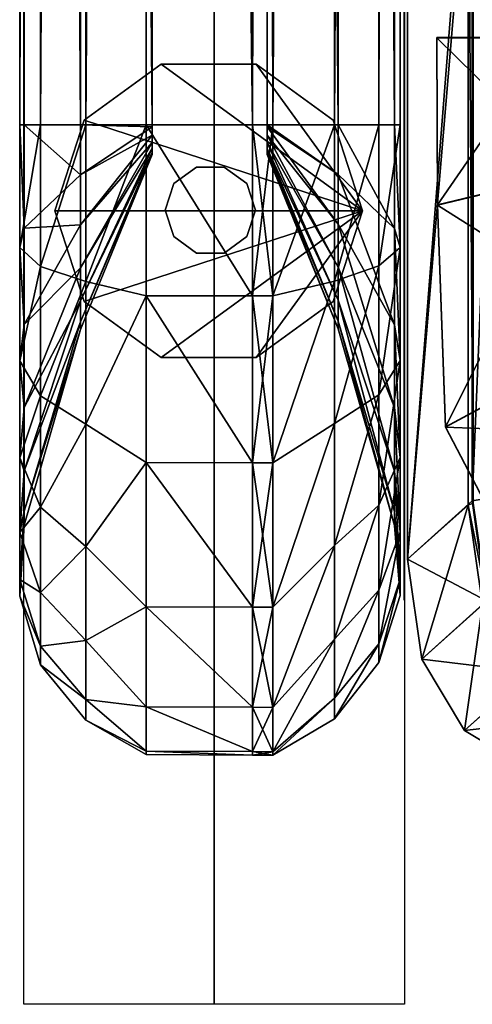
# Model space of a CAD drawing. Header units: inches. Extents: x -211 to 145, y -42 to 108.
# Tile 1 of 222: x -130.4 to -128.84, y -20.23 to -16.83. Entities that reach past the tile are written whole.
import ezdxf

# ---------------------------------------------------------------- set-up
doc = ezdxf.new("R2010")
doc.units = ezdxf.units.IN
doc.header["$MEASUREMENT"] = 0
for name, color, linetype in [('A-FURN', 7, 'Continuous'), ('A-FURN-P-SEAT', 2, 'Continuous'), ('A-FURN-P-SEAT-T', 2, 'Continuous')]:
    doc.layers.add(name, color=color, linetype=linetype)
for name, color, linetype, true_color in [('CET color Grey57', 7, 'Continuous', 0x91938e), ('CET color Grey62', 7, 'Continuous', 0x9e9f9a), ('CET color Grey65', 7, 'Continuous', 0xa4a5aa), ('CET color Grey71', 7, 'Continuous', 0xb6b6b6)]:
    doc.layers.add(name, color=color, linetype=linetype, true_color=true_color)
doc.styles.add('Arial', font='arial.ttf')

# ---------------------------------------------------------------- blocks, each defined once
blk = doc.blocks.new('*C40')
at = {"layer": 'A-FURN-P-SEAT', "linetype": 'Continuous'}
for points in [[(-23.8809, 15.5595), (-23.8809, -17.01), (-24.5374, -17.01), (-24.5374, -17.01), (-24.5374, 16.216)], [(-23.8809, 15.5595), (-23.8809, -17.01), (-24.5374, -17.01), (-24.5374, -17.01), (-24.5374, 16.216)], [(-23.2244, 14.903), (-23.2244, -17.01), (-23.8809, -17.01), (-23.8809, -17.01), (-23.8809, 15.5595)], [(-23.2244, 14.903), (-23.2244, -17.01), (-23.8809, -17.01), (-23.8809, -17.01), (-23.8809, 15.5595)]]:
    blk.add_lwpolyline(points, dxfattribs=at)
at = {"layer": 'A-FURN-P-SEAT-T', "linetype": 'Continuous', "style": 'Arial'}
blk.add_attdef('ITEXT', (-9.252, -17.2344), '', height=2.8, dxfattribs=at).dxf.unprotected_set("ltscale", 0)
blk = doc.blocks.new('*C5')
at = {"layer": 'CET color Grey57', "linetype": 'Continuous'}
mesh = blk.add_polyface(dxfattribs=at)
corners = [(-24.3419, -13.9786, 48.4445), (-24.0954, -13.9786, 47.8405), (-24.0954, -13.9857, 47.8389), (-24.3239, -13.9786, 49.7906), (-24.1157, -13.9785, 49.9092), (-24.1157, 14.817, 49.9083), (-24.3239, 14.817, 49.7896), (-23.7488, -13.9785, 49.911), (-23.7488, 14.817, 49.91), (-24.3419, 14.8169, 48.4435), (-24.0954, 14.8169, 47.8395), (-24.536, -13.9786, 49.1186), (-24.536, 14.817, 49.1176), (-24.552, -13.9786, 49.3628), (-24.552, 14.817, 49.3618), (-24.4802, -13.9786, 49.6001), (-24.4802, 14.817, 49.5991), (-24.0262, 15.4576, 49.9078), (-24.2439, 15.5182, 48.443), (-24.4304, 15.5726, 49.1171), (-24.3766, 15.5578, 49.5986), (-24.2264, 15.5149, 49.7892), (-24.0954, -13.9857, 2.5309), (-24.0954, -13.9786, 2.5294), (-24.3419, -13.9786, 1.9254), (-24.3239, -13.9785, 0.5793), (-24.3239, 14.817, 0.5803), (-24.1157, 14.817, 0.4616), (-24.1157, -13.9785, 0.4606), (-23.7488, 14.817, 0.4599), (-23.7488, -13.9785, 0.4589), (-24.0954, 14.8169, 2.5304), (-24.3419, 14.8169, 1.9264), (-24.536, 14.817, 1.2522), (-24.536, -13.9786, 1.2512), (-24.552, 14.817, 1.0081), (-24.552, -13.9786, 1.0071), (-24.4802, 14.817, 0.7708), (-24.4802, -13.9786, 0.7698), (-24.0262, 15.4576, 0.462), (-24.0071, 15.4495, 47.8391)]
mesh.append_faces([[corners[k] for k in face] for face in [(0, 1, 2, 0), (3, 4, 5, 3), (5, 6, 3, 5), (7, 8, 5, 7), (5, 4, 7, 5), (1, 0, 9, 1), (9, 10, 1, 9), (0, 11, 12, 0), (12, 9, 0, 12), (11, 13, 14, 11), (14, 12, 11, 14), (13, 15, 16, 13), (16, 14, 13, 16), (15, 3, 6, 15), (6, 16, 15, 6), (6, 5, 17, 6), (10, 9, 18, 10), (9, 12, 19, 9), (14, 16, 20, 14), (16, 6, 21, 16), (22, 23, 24, 22), (25, 26, 27, 25), (27, 28, 25, 27), (27, 29, 30, 27), (30, 28, 27, 30), (23, 31, 32, 23), (32, 24, 23, 32), (24, 32, 33, 24), (33, 34, 24, 33), (34, 33, 35, 34), (35, 36, 34, 35), (36, 35, 37, 36), (37, 38, 36, 37), (38, 37, 26, 38), (26, 25, 38, 26), (29, 27, 39, 29), (23, 22, 2, 23), (23, 2, 1, 23), (31, 10, 40, 31), (10, 31, 23, 10), (23, 1, 10, 23)]])
mesh = blk.add_polyface(dxfattribs=at)
corners = [(-23.6789, -13.9785, 49.9113), (-23.4655, -13.9785, 49.7858), (-23.4655, 14.817, 49.7848), (-23.6789, 14.817, 49.9103), (-23.3125, -13.9786, 49.5915), (-23.3125, 14.817, 49.5905), (-23.2391, -13.9786, 49.3609), (-23.2391, 14.817, 49.3599), (-23.2589, -13.9786, 49.1198), (-23.2588, 14.817, 49.1188), (-23.4526, -13.9786, 48.4415), (-23.4526, 14.8169, 48.4405), (-23.6984, -13.9786, 47.8405), (-23.6984, 14.8169, 47.8395), (-23.2542, 15.2357, 49.5903), (-23.1837, 15.2152, 49.3597), (-23.2027, 15.2203, 49.1185), (-23.3891, 15.2729, 48.4402), (-23.6789, -13.9785, 0.4585), (-23.6789, 14.817, 0.4595), (-23.4655, 14.817, 0.585), (-23.4655, -13.9785, 0.584), (-23.3125, 14.817, 0.7793), (-23.3125, -13.9786, 0.7783), (-23.2391, 14.817, 1.01), (-23.2391, -13.9786, 1.009), (-23.2588, 14.817, 1.2511), (-23.2589, -13.9786, 1.2501), (-23.4526, 14.8169, 1.9294), (-23.4526, -13.9786, 1.9284), (-23.6984, 14.8169, 2.5304), (-23.6984, -13.9786, 2.5294), (-23.2542, 15.2357, 0.7796), (-23.1837, 15.2152, 1.0102), (-23.2027, 15.2204, 1.2513), (-23.7488, -13.9785, 49.911), (-23.7488, 14.817, 49.91), (-23.7488, 14.817, 0.4599), (-23.7488, -13.9785, 0.4589), (-23.6984, -13.9857, 2.5309), (-23.6984, -14.0805, 13.9132), (-23.6984, -13.9857, 47.8389), (-23.6984, -14.0145, 47.8295), (-23.6984, -14.0398, 47.813), (-23.6984, -14.0601, 47.7905)]
mesh.append_faces([[corners[k] for k in face] for face in [(0, 1, 2, 0), (0, 2, 3, 0), (1, 4, 5, 1), (1, 5, 2, 1), (4, 6, 7, 4), (4, 7, 5, 4), (6, 8, 9, 6), (6, 9, 7, 6), (8, 10, 11, 8), (8, 11, 9, 8), (10, 12, 13, 10), (10, 13, 11, 10), (2, 5, 14, 2), (5, 7, 15, 5), (7, 9, 16, 7), (9, 11, 17, 9), (18, 19, 20, 18), (18, 20, 21, 18), (21, 20, 22, 21), (21, 22, 23, 21), (23, 22, 24, 23), (23, 24, 25, 23), (25, 24, 26, 25), (25, 26, 27, 25), (27, 26, 28, 27), (27, 28, 29, 27), (29, 28, 30, 29), (29, 30, 31, 29), (20, 32, 22, 20), (22, 33, 24, 22), (24, 34, 26, 24), (35, 0, 3, 35), (35, 3, 36, 35), (37, 19, 18, 37), (37, 18, 38, 37), (13, 12, 31, 13), (13, 31, 30, 13), (39, 31, 40, 39), (12, 41, 42, 12), (12, 42, 43, 12), (12, 43, 44, 12)]])
mesh = blk.add_polyface(dxfattribs=at)
corners = [(-21.5314, -14.952, 12.1188), (-21.1728, -14.3777, 11.9261), (-21.3264, -14.2536, 11.9259), (-21.1723, -14.3783, 11.0353), (-21.5309, -14.9533, 10.8418), (-21.8121, -14.7262, 10.8414), (-21.3258, -14.2544, 11.0351), (-21.8127, -14.7247, 12.1184), (-21.4454, -14.0966, 11.9256), (-22.0312, -14.4363, 12.1179), (-21.0238, -13.8361, 11.6768), (-22.0305, -14.4379, 10.8409), (-21.4447, -14.0976, 11.0348), (-22.4419, -14.6766, 10.8975), (-23.11, -14.255, 11.2603), (-22.64, -14.1428, 10.8966), (-23.0834, -15.0197, 11.6974), (-22.6411, -14.1412, 12.0603), (-23.1105, -14.2544, 11.6964), (-22.4428, -14.6753, 12.0612), (-22.1774, -14.0341, 12.1173), (-21.5174, -13.8822, 11.9253), (-21.0387, -13.7689, 11.6767), (-22.1766, -14.036, 10.8403), (-21.5165, -13.8834, 11.0345), (-23.1123, -13.6784, 11.2595), (-22.7103, -13.6787, 10.8958), (-23.1128, -13.6777, 11.6955), (-22.7113, -13.6768, 12.0595), (-22.2355, -13.6778, 12.1166), (-21.5582, -13.6796, 11.9248), (-21.0419, -13.6822, 11.6764), (-21.0381, -13.7694, 11.2823), (-21.5573, -13.681, 11.034), (-22.2347, -13.6798, 10.8396)]
mesh.append_faces([[corners[k] for k in face] for face in [(0, 1, 2, 0), (3, 4, 5, 3), (3, 5, 6, 3), (7, 2, 8, 7), (7, 8, 9, 7), (2, 10, 8, 2), (6, 5, 11, 6), (6, 11, 12, 6), (13, 14, 15, 13), (16, 17, 18, 16), (19, 9, 20, 19), (19, 20, 17, 19), (9, 8, 21, 9), (9, 21, 20, 9), (8, 22, 21, 8), (12, 11, 23, 12), (12, 23, 24, 12), (11, 13, 15, 11), (11, 15, 23, 11), (15, 14, 25, 15), (15, 25, 26, 15), (14, 18, 27, 14), (14, 27, 25, 14), (18, 17, 28, 18), (18, 28, 27, 18), (17, 20, 29, 17), (17, 29, 28, 17), (20, 21, 30, 20), (20, 30, 29, 20), (21, 31, 30, 21), (32, 24, 33, 32), (24, 23, 34, 24), (24, 34, 33, 24), (23, 15, 26, 23), (23, 26, 34, 23)]])
mesh = blk.add_polyface(dxfattribs=at)
corners = [(-24.0954, -14.0805, 13.9132), (-24.3419, -14.6845, 13.9132), (-24.3419, -14.6845, 47.7315), (-24.0954, -14.0805, 47.7315), (-24.3419, -14.6581, 47.9173), (-24.0954, -14.074, 47.7636), (-24.3419, -14.5853, 48.0888), (-24.0954, -14.0601, 47.7905), (-24.3419, -14.4711, 48.2359), (-24.536, -14.9524, 48.7079), (-24.536, -14.6672, 48.9284), (-24.3419, -14.3229, 48.3488), (-24.1157, -14.5679, 49.891), (-24.3239, -14.5186, 49.7148), (-24.3239, -15.0104, 49.5061), (-24.536, -14.335, 49.0684), (-24.3419, -14.1508, 48.4199), (-24.552, -14.7919, 49.1383), (-24.552, -14.4017, 49.3032), (-24.4802, -14.4666, 49.5315), (-24.4802, -14.9131, 49.3423), (-24.1157, -13.9785, 49.9092), (-23.7488, -14.5684, 49.8927), (-23.7488, -13.9785, 49.911), (-24.552, -13.9786, 49.3628), (-24.4802, -13.9786, 49.6001), (-24.3239, -13.9786, 49.7906), (-24.3419, -14.6845, 2.6383), (-24.3419, -14.6581, 2.4526), (-24.0954, -14.0805, 2.6383), (-24.3419, -14.5853, 2.2811), (-24.0954, -14.074, 2.6062), (-24.3419, -14.4711, 2.134), (-24.0954, -14.0601, 2.5793), (-24.536, -14.9524, 1.662), (-24.3419, -14.3229, 2.0211), (-24.0954, -14.0398, 2.5569), (-24.536, -14.6672, 1.4415), (-24.1157, -14.5679, 0.4789), (-23.7488, -14.5684, 0.4772), (-23.7488, -15.1438, 0.632), (-24.3419, -14.1507, 1.9499), (-24.536, -14.335, 1.3015), (-24.552, -14.4017, 1.0666), (-24.552, -14.7919, 1.2316), (-24.4802, -14.4666, 0.8383), (-24.4802, -14.9131, 1.0275), (-24.3239, -14.5186, 0.6551), (-24.3239, -15.0104, 0.8637), (-24.1157, -13.9785, 0.4606)]
mesh.append_faces([[corners[k] for k in face] for face in [(0, 1, 2, 0), (2, 3, 0, 2), (3, 2, 4, 3), (4, 5, 3, 4), (5, 4, 6, 5), (6, 7, 5, 6), (7, 6, 8, 7), (8, 9, 10, 8), (10, 11, 8, 10), (12, 13, 14, 12), (11, 10, 15, 11), (15, 16, 11, 15), (10, 17, 18, 10), (18, 15, 10, 18), (19, 18, 17, 19), (13, 19, 20, 13), (13, 12, 21, 13), (22, 23, 21, 22), (21, 12, 22, 21), (15, 18, 24, 15), (18, 19, 25, 18), (19, 13, 26, 19), (27, 1, 0, 27), (28, 27, 29, 28), (30, 28, 31, 30), (32, 30, 33, 32), (30, 32, 34, 30), (35, 32, 36, 35), (32, 35, 37, 32), (37, 34, 32, 37), (38, 39, 40, 38), (35, 41, 42, 35), (42, 37, 35, 42), (37, 42, 43, 37), (43, 44, 37, 43), (44, 43, 45, 44), (45, 46, 44, 45), (46, 45, 47, 46), (47, 48, 46, 47), (49, 38, 47, 49), (39, 38, 49, 39)]])
mesh = blk.add_polyface(dxfattribs=at)
corners = [(-24.3419, -14.4711, 48.2359), (-24.0954, -14.0398, 47.813), (-24.0954, -14.0601, 47.7905), (-24.3419, -14.3229, 48.3488), (-24.0954, -14.0145, 47.8295), (-24.3419, -14.1508, 48.4199), (-24.0954, -13.9857, 47.8389), (-24.1157, -13.9785, 49.9092), (-24.3239, -13.9786, 49.7906), (-24.3239, -14.5186, 49.7148), (-24.3419, -13.9786, 48.4445), (-24.536, -14.335, 49.0684), (-24.536, -13.9786, 49.1186), (-24.552, -13.9786, 49.3628), (-24.4802, -13.9786, 49.6001), (-24.552, -14.4017, 49.3032), (-24.4802, -14.4666, 49.5315), (-24.0954, -14.0805, 13.9132), (-24.0954, -14.0805, 2.6383), (-24.3419, -14.6845, 2.6383), (-24.0954, -14.074, 2.6062), (-24.3419, -14.6581, 2.4526), (-24.0954, -14.0601, 2.5793), (-24.3419, -14.5853, 2.2811), (-24.0954, -14.0398, 2.5569), (-24.3419, -14.4711, 2.134), (-24.0954, -14.0145, 2.5404), (-24.3419, -14.3229, 2.0211), (-24.0954, -13.9857, 2.5309), (-24.3419, -14.1507, 1.9499), (-24.3239, -14.5186, 0.6551), (-24.3239, -13.9785, 0.5793), (-24.1157, -13.9785, 0.4606), (-23.7488, -13.9785, 0.4589), (-23.7488, -14.5684, 0.4772), (-24.3419, -13.9786, 1.9254), (-24.536, -13.9786, 1.2512), (-24.536, -14.335, 1.3015), (-24.552, -13.9786, 1.0071), (-24.552, -14.4017, 1.0666), (-24.4802, -13.9786, 0.7698), (-24.4802, -14.4666, 0.8383), (-24.0954, -14.0805, 47.7315), (-24.0954, -14.074, 47.7636)]
mesh.append_faces([[corners[k] for k in face] for face in [(0, 1, 2, 0), (1, 0, 3, 1), (3, 4, 1, 3), (4, 3, 5, 4), (5, 6, 4, 5), (7, 8, 9, 7), (6, 5, 10, 6), (5, 11, 12, 5), (12, 10, 5, 12), (13, 12, 11, 13), (14, 13, 15, 14), (8, 14, 16, 8), (17, 18, 19, 17), (18, 20, 21, 18), (20, 22, 23, 20), (22, 24, 25, 22), (24, 26, 27, 24), (26, 28, 29, 26), (29, 27, 26, 29), (30, 31, 32, 30), (32, 33, 34, 32), (35, 29, 28, 35), (29, 35, 36, 29), (36, 37, 29, 36), (37, 36, 38, 37), (38, 39, 37, 38), (39, 38, 40, 39), (40, 41, 39, 40), (41, 40, 31, 41), (31, 30, 41, 31), (28, 26, 24, 28), (24, 22, 20, 24), (28, 24, 20, 28), (20, 18, 17, 20), (17, 42, 43, 17), (20, 17, 43, 20), (43, 2, 1, 43), (1, 4, 6, 1), (43, 1, 6, 43), (20, 43, 6, 20), (28, 20, 6, 28)]])
mesh = blk.add_polyface(dxfattribs=at)
corners = [(-23.6984, -14.0805, 47.7315), (-23.4526, -14.6815, 47.7315), (-23.4526, -14.6815, 13.9132), (-23.6984, -14.074, 47.7636), (-23.4526, -14.6552, 47.9165), (-23.6984, -14.0601, 47.7905), (-23.4526, -14.5827, 48.0873), (-23.6984, -14.0398, 47.813), (-23.4526, -14.4689, 48.2338), (-23.2589, -14.9532, 48.7087), (-23.4526, -14.3214, 48.3462), (-23.2589, -14.6678, 48.9294), (-23.6984, -14.0145, 47.8295), (-23.6789, -15.144, 49.7382), (-23.4655, -14.5173, 49.7102), (-23.6789, -14.5685, 49.893), (-23.4655, -15.0079, 49.502), (-23.3125, -14.4642, 49.5233), (-23.3125, -14.9087, 49.335), (-23.2391, -14.7909, 49.1367), (-23.2391, -14.4012, 49.3015), (-23.2589, -14.3353, 49.0695), (-23.4526, -14.1499, 48.4171), (-23.4655, -13.9785, 49.7858), (-23.3125, -13.9786, 49.5915), (-23.2391, -13.9786, 49.3609), (-23.6984, -14.0805, 2.6384), (-23.4526, -14.6815, 2.6384), (-23.4526, -14.6552, 2.4533), (-23.6984, -14.074, 2.6062), (-23.4526, -14.5827, 2.2826), (-23.6984, -14.0601, 2.5793), (-23.4526, -14.4689, 2.1361), (-23.6984, -14.0398, 2.5569), (-23.2589, -14.9532, 1.6612), (-23.2589, -14.6678, 1.4405), (-23.4526, -14.3214, 2.0237), (-23.6789, -15.144, 0.6317), (-23.6789, -14.5685, 0.4769), (-23.4655, -14.5173, 0.6596), (-23.4655, -15.0079, 0.8678), (-23.3125, -14.4642, 0.8466), (-23.3125, -14.9087, 1.0349), (-23.2391, -14.4012, 1.0684), (-23.2391, -14.7909, 1.2332), (-23.2589, -14.3353, 1.3003), (-23.4526, -14.1499, 1.9528), (-23.4655, -13.9785, 0.584), (-23.3125, -13.9786, 0.7783), (-23.2391, -13.9786, 1.009), (-23.7488, -14.5684, 49.8927), (-23.6789, -13.9785, 49.9113), (-23.7488, -14.5684, 0.4772)]
mesh.append_faces([[corners[k] for k in face] for face in [(0, 1, 2, 0), (1, 0, 3, 1), (1, 3, 4, 1), (4, 3, 5, 4), (4, 5, 6, 4), (6, 7, 8, 6), (9, 8, 10, 9), (9, 10, 11, 9), (8, 12, 10, 8), (13, 14, 15, 13), (16, 17, 14, 16), (18, 19, 20, 18), (18, 20, 17, 18), (19, 11, 21, 19), (19, 21, 20, 19), (11, 10, 22, 11), (11, 22, 21, 11), (15, 14, 23, 15), (14, 17, 24, 14), (17, 20, 25, 17), (26, 2, 27, 26), (27, 28, 29, 27), (27, 29, 26, 27), (28, 30, 31, 28), (28, 31, 29, 28), (30, 32, 33, 30), (34, 35, 36, 34), (34, 36, 32, 34), (37, 38, 39, 37), (40, 39, 41, 40), (42, 41, 43, 42), (42, 43, 44, 42), (44, 43, 45, 44), (44, 45, 35, 44), (35, 45, 46, 35), (35, 46, 36, 35), (38, 47, 39, 38), (39, 48, 41, 39), (41, 49, 43, 41), (50, 15, 51, 50), (52, 38, 37, 52)]])
mesh = blk.add_polyface(dxfattribs=at)
corners = [(-23.6984, -14.0805, 47.7315), (-23.4526, -14.6815, 13.9132), (-23.6984, -14.0805, 13.9132), (-23.4526, -14.5827, 48.0873), (-23.6984, -14.0601, 47.7905), (-23.6984, -14.0398, 47.813), (-23.4526, -14.4689, 48.2338), (-23.6984, -14.0145, 47.8295), (-23.4526, -14.3214, 48.3462), (-23.6984, -13.9857, 47.8389), (-23.4526, -14.1499, 48.4171), (-23.6789, -14.5685, 49.893), (-23.4655, -13.9785, 49.7858), (-23.6789, -13.9785, 49.9113), (-23.4655, -14.5173, 49.7102), (-23.3125, -13.9786, 49.5915), (-23.3125, -14.4642, 49.5233), (-23.2391, -13.9786, 49.3609), (-23.2391, -14.4012, 49.3015), (-23.2589, -14.3353, 49.0695), (-23.2589, -13.9786, 49.1198), (-23.4526, -13.9786, 48.4415), (-23.6984, -13.9786, 47.8405), (-23.6984, -14.0805, 2.6384), (-23.4526, -14.5827, 2.2826), (-23.6984, -14.0398, 2.5569), (-23.6984, -14.0601, 2.5793), (-23.4526, -14.4689, 2.1361), (-23.4526, -14.3214, 2.0237), (-23.6984, -14.0145, 2.5404), (-23.4526, -14.1499, 1.9528), (-23.6984, -13.9857, 2.5309), (-23.6789, -14.5685, 0.4769), (-23.6789, -13.9785, 0.4585), (-23.4655, -13.9785, 0.584), (-23.4655, -14.5173, 0.6596), (-23.3125, -13.9786, 0.7783), (-23.3125, -14.4642, 0.8466), (-23.2391, -13.9786, 1.009), (-23.2391, -14.4012, 1.0684), (-23.2589, -13.9786, 1.2501), (-23.2589, -14.3353, 1.3003), (-23.4526, -13.9786, 1.9284), (-23.6984, -13.9786, 2.5294), (-23.7488, -14.5684, 49.8927), (-23.7488, -13.9785, 49.911), (-23.7488, -13.9785, 0.4589), (-23.7488, -14.5684, 0.4772), (-23.6984, -14.074, 2.6062), (-23.6984, -14.074, 47.7636)]
mesh.append_faces([[corners[k] for k in face] for face in [(0, 1, 2, 0), (3, 4, 5, 3), (6, 5, 7, 6), (8, 7, 9, 8), (8, 9, 10, 8), (11, 12, 13, 11), (14, 15, 12, 14), (16, 17, 15, 16), (18, 19, 20, 18), (18, 20, 17, 18), (19, 10, 21, 19), (19, 21, 20, 19), (10, 9, 22, 10), (10, 22, 21, 10), (23, 2, 1, 23), (24, 25, 26, 24), (27, 28, 29, 27), (27, 29, 25, 27), (28, 30, 31, 28), (28, 31, 29, 28), (32, 33, 34, 32), (35, 34, 36, 35), (37, 36, 38, 37), (39, 38, 40, 39), (39, 40, 41, 39), (41, 40, 42, 41), (41, 42, 30, 41), (30, 42, 43, 30), (30, 43, 31, 30), (44, 13, 45, 44), (46, 33, 32, 46), (46, 32, 47, 46), (2, 23, 48, 2), (2, 48, 26, 2), (2, 26, 25, 2), (2, 25, 29, 2), (2, 29, 31, 2), (2, 43, 22, 2), (22, 4, 49, 22), (22, 49, 0, 22), (22, 0, 2, 22)]])
mesh = blk.add_polyface(dxfattribs=at)
corners = [(-21.3394, -15.5613, 10.8989), (-21.4764, -15.9486, 11.263), (-22.1609, -15.9068, 11.2626), (-21.7827, -15.3567, 10.8986), (-21.4765, -15.9484, 11.699), (-22.1612, -15.9066, 11.6987), (-21.3398, -15.5605, 12.0626), (-21.7833, -15.3558, 12.0622), (-21.1974, -15.1063, 12.119), (-21.5314, -14.952, 12.1188), (-21.1971, -15.1076, 10.842), (-21.5309, -14.9533, 10.8418), (-22.778, -15.6027, 11.262), (-22.1536, -15.0571, 10.8981), (-22.7784, -15.6024, 11.6981), (-22.1544, -15.0561, 12.0618), (-21.8127, -14.7247, 12.1184), (-21.3264, -14.2536, 11.9259), (-21.8121, -14.7262, 10.8414), (-23.0829, -15.0201, 11.2613), (-22.4419, -14.6766, 10.8975), (-23.0834, -15.0197, 11.6974), (-22.4428, -14.6753, 12.0612), (-22.0312, -14.4363, 12.1179), (-22.0305, -14.4379, 10.8409), (-23.11, -14.255, 11.2603), (-23.1105, -14.2544, 11.6964), (-22.6411, -14.1412, 12.0603)]
mesh.append_faces([[corners[k] for k in face] for face in [(0, 1, 2, 0), (0, 2, 3, 0), (1, 4, 5, 1), (1, 5, 2, 1), (4, 6, 7, 4), (4, 7, 5, 4), (6, 8, 9, 6), (6, 9, 7, 6), (10, 0, 3, 10), (10, 3, 11, 10), (3, 2, 12, 3), (3, 12, 13, 3), (2, 5, 14, 2), (2, 14, 12, 2), (5, 7, 15, 5), (5, 15, 14, 5), (7, 9, 16, 7), (7, 16, 15, 7), (9, 17, 16, 9), (11, 3, 13, 11), (11, 13, 18, 11), (13, 12, 19, 13), (13, 19, 20, 13), (12, 14, 21, 12), (12, 21, 19, 12), (14, 15, 22, 14), (14, 22, 21, 14), (15, 16, 23, 15), (15, 23, 22, 15), (18, 13, 20, 18), (18, 20, 24, 18), (20, 19, 25, 20), (19, 21, 26, 19), (19, 26, 25, 19), (21, 22, 27, 21)]])
mesh = blk.add_polyface(dxfattribs=at)
corners = [(-24.3419, -14.6845, 13.9132), (-24.536, -15.3586, 13.9132), (-24.536, -15.3586, 47.7315), (-24.3419, -14.6845, 47.7315), (-24.536, -15.3101, 48.0888), (-24.3419, -14.6581, 47.9173), (-24.536, -15.1716, 48.4216), (-24.3419, -14.5853, 48.0888), (-24.536, -14.9524, 48.7079), (-24.3419, -14.4711, 48.2359), (-24.552, -15.3839, 48.5422), (-24.552, -15.1267, 48.8788), (-24.1157, -15.1429, 49.7364), (-24.3239, -15.0104, 49.5061), (-24.3239, -15.4322, 49.1784), (-24.552, -14.7919, 49.1383), (-24.536, -14.6672, 48.9284), (-24.4802, -15.2962, 49.045), (-24.4802, -14.9131, 49.3423), (-24.1157, -14.5679, 49.891), (-23.7488, -15.1438, 49.7379), (-23.7488, -14.5684, 49.8927), (-24.4802, -14.4666, 49.5315), (-24.3239, -14.5186, 49.7148), (-24.3419, -14.6845, 2.6383), (-24.536, -15.3586, 2.6383), (-24.3419, -14.6581, 2.4526), (-24.536, -15.3101, 2.2811), (-24.3419, -14.5853, 2.2811), (-24.536, -15.1716, 1.9482), (-24.536, -14.9524, 1.662), (-24.552, -15.1267, 1.4911), (-24.552, -15.3839, 1.8277), (-24.3239, -15.4322, 1.1915), (-24.3239, -15.0104, 0.8637), (-24.1157, -15.1429, 0.6335), (-24.536, -14.6672, 1.4415), (-24.552, -14.7919, 1.2316), (-24.4802, -14.9131, 1.0275), (-24.4802, -15.2962, 1.3249), (-24.3239, -14.5186, 0.6551), (-24.1157, -14.5679, 0.4789), (-23.7488, -15.1438, 0.632)]
mesh.append_faces([[corners[k] for k in face] for face in [(0, 1, 2, 0), (2, 3, 0, 2), (3, 2, 4, 3), (4, 5, 3, 4), (5, 4, 6, 5), (6, 7, 5, 6), (7, 6, 8, 7), (8, 9, 7, 8), (6, 10, 11, 6), (11, 8, 6, 11), (12, 13, 14, 12), (8, 11, 15, 8), (15, 16, 8, 15), (11, 17, 18, 11), (18, 15, 11, 18), (17, 14, 13, 17), (13, 18, 17, 13), (13, 12, 19, 13), (20, 21, 19, 20), (19, 12, 20, 19), (15, 18, 22, 15), (18, 13, 23, 18), (0, 24, 25, 0), (25, 1, 0, 25), (24, 26, 27, 24), (27, 25, 24, 27), (26, 28, 29, 26), (29, 27, 26, 29), (30, 29, 28, 30), (29, 30, 31, 29), (31, 32, 29, 31), (33, 34, 35, 33), (30, 36, 37, 30), (37, 31, 30, 37), (31, 37, 38, 31), (38, 39, 31, 38), (39, 38, 34, 39), (34, 33, 39, 34), (34, 40, 41, 34), (41, 35, 34, 41), (42, 35, 41, 42)]])
mesh = blk.add_polyface(dxfattribs=at)
corners = [(-23.4526, -14.6815, 47.7315), (-23.2589, -15.3598, 47.7315), (-23.2589, -15.3598, 13.9132), (-23.4526, -14.6815, 13.9132), (-23.4526, -14.6552, 47.9165), (-23.2589, -15.3112, 48.0891), (-23.4526, -14.5827, 48.0873), (-23.2589, -15.1726, 48.4222), (-23.2391, -15.3822, 48.5413), (-23.2589, -14.9532, 48.7087), (-23.2391, -15.1254, 48.8775), (-23.4526, -14.4689, 48.2338), (-23.4655, -15.4288, 49.175), (-23.3125, -15.29, 49.039), (-23.3125, -14.9087, 49.335), (-23.4655, -15.0079, 49.502), (-23.2391, -14.7909, 49.1367), (-23.2589, -14.6678, 48.9294), (-23.6789, -15.144, 49.7382), (-23.4655, -14.5173, 49.7102), (-23.3125, -14.4642, 49.5233), (-23.4526, -14.6815, 2.6384), (-23.2589, -15.3598, 2.6384), (-23.2589, -15.3112, 2.2808), (-23.4526, -14.6552, 2.4533), (-23.2589, -15.1726, 1.9477), (-23.4526, -14.5827, 2.2826), (-23.2391, -15.3822, 1.8286), (-23.2391, -15.1254, 1.4924), (-23.2589, -14.9532, 1.6612), (-23.4526, -14.4689, 2.1361), (-23.6789, -15.6409, 0.9878), (-23.6789, -15.144, 0.6317), (-23.4655, -15.0079, 0.8678), (-23.4655, -15.4288, 1.1948), (-23.3125, -14.9087, 1.0349), (-23.3125, -15.29, 1.3309), (-23.2391, -14.7909, 1.2332), (-23.2589, -14.6678, 1.4405), (-23.4655, -14.5173, 0.6596), (-23.3125, -14.4642, 0.8466), (-23.7488, -15.1438, 49.7379), (-23.6789, -14.5685, 49.893), (-23.7488, -14.5684, 49.8927), (-23.7488, -15.1438, 0.632), (-23.7488, -14.5684, 0.4772)]
mesh.append_faces([[corners[k] for k in face] for face in [(0, 1, 2, 0), (0, 2, 3, 0), (1, 0, 4, 1), (1, 4, 5, 1), (5, 4, 6, 5), (5, 6, 7, 5), (8, 7, 9, 8), (8, 9, 10, 8), (7, 6, 11, 7), (7, 11, 9, 7), (12, 13, 14, 12), (12, 14, 15, 12), (13, 10, 16, 13), (13, 16, 14, 13), (10, 9, 17, 10), (10, 17, 16, 10), (18, 15, 19, 18), (15, 14, 20, 15), (21, 3, 2, 21), (21, 2, 22, 21), (22, 23, 24, 22), (22, 24, 21, 22), (23, 25, 26, 23), (23, 26, 24, 23), (27, 28, 29, 27), (27, 29, 25, 27), (25, 29, 30, 25), (25, 30, 26, 25), (31, 32, 33, 31), (34, 33, 35, 34), (34, 35, 36, 34), (36, 35, 37, 36), (36, 37, 28, 36), (28, 37, 38, 28), (28, 38, 29, 28), (32, 39, 33, 32), (33, 40, 35, 33), (41, 18, 42, 41), (41, 42, 43, 41), (44, 32, 31, 44), (45, 32, 44, 45)]])
mesh = blk.add_polyface(dxfattribs=at)
corners = [(-23.2589, -15.3598, 47.7315), (-23.2391, -15.6009, 47.7315), (-23.2391, -15.6009, 13.9132), (-23.2589, -15.3598, 13.9132), (-23.3125, -15.8315, 47.7315), (-23.3125, -15.8315, 13.9132), (-23.2391, -15.5443, 48.1504), (-23.3125, -15.7674, 48.2091), (-23.2589, -15.3112, 48.0891), (-23.2391, -15.3822, 48.5413), (-23.3125, -15.5828, 48.6552), (-23.2589, -15.1726, 48.4222), (-23.6789, -15.9865, 48.8816), (-23.4655, -15.4288, 49.175), (-23.6789, -15.6409, 49.382), (-23.4655, -15.7518, 48.7511), (-23.3125, -15.29, 49.039), (-23.2391, -15.1254, 48.8775), (-23.4655, -15.0079, 49.502), (-23.6789, -15.144, 49.7382), (-23.2589, -15.3598, 2.6384), (-23.2391, -15.6009, 2.6384), (-23.3125, -15.8315, 2.6384), (-23.3125, -15.7674, 2.1608), (-23.2391, -15.5443, 2.2194), (-23.2589, -15.3112, 2.2808), (-23.3125, -15.5828, 1.7147), (-23.2391, -15.3822, 1.8286), (-23.2589, -15.1726, 1.9477), (-23.6789, -15.9865, 1.4882), (-23.6789, -15.6409, 0.9878), (-23.4655, -15.4288, 1.1948), (-23.4655, -15.7518, 1.6188), (-23.3125, -15.29, 1.3309), (-23.2391, -15.1254, 1.4924), (-23.4655, -15.0079, 0.8678), (-23.7488, -15.6406, 49.3818), (-23.7488, -15.1438, 49.7379), (-23.7488, -15.6406, 0.9881), (-23.7488, -15.1438, 0.632)]
mesh.append_faces([[corners[k] for k in face] for face in [(0, 1, 2, 0), (0, 2, 3, 0), (1, 4, 5, 1), (1, 5, 2, 1), (4, 1, 6, 4), (4, 6, 7, 4), (1, 0, 8, 1), (1, 8, 6, 1), (7, 6, 9, 7), (7, 9, 10, 7), (6, 8, 11, 6), (6, 11, 9, 6), (12, 13, 14, 12), (15, 10, 16, 15), (15, 16, 13, 15), (10, 9, 17, 10), (10, 17, 16, 10), (14, 13, 18, 14), (14, 18, 19, 14), (20, 3, 2, 20), (20, 2, 21, 20), (21, 2, 5, 21), (21, 5, 22, 21), (22, 23, 24, 22), (22, 24, 21, 22), (21, 24, 25, 21), (21, 25, 20, 21), (23, 26, 27, 23), (23, 27, 24, 23), (24, 27, 28, 24), (24, 28, 25, 24), (29, 30, 31, 29), (32, 31, 33, 32), (32, 33, 26, 32), (26, 33, 34, 26), (26, 34, 27, 26), (30, 35, 31, 30), (36, 14, 19, 36), (36, 19, 37, 36), (38, 30, 29, 38), (39, 30, 38, 39)]])
mesh = blk.add_polyface(dxfattribs=at)
corners = [(-24.552, -15.6028, 13.9132), (-24.4802, -15.8401, 13.9132), (-24.4802, -15.8401, 47.7315), (-24.552, -15.6028, 47.7315), (-24.536, -15.3586, 13.9132), (-24.536, -15.3586, 47.7315), (-24.552, -15.5462, 48.1509), (-24.536, -15.3101, 48.0888), (-24.4802, -15.7757, 48.2113), (-24.552, -15.3839, 48.5422), (-24.536, -15.1716, 48.4216), (-24.4802, -15.5902, 48.6594), (-24.3239, -15.7559, 48.7535), (-24.1157, -15.6394, 49.3806), (-24.3239, -15.4322, 49.1784), (-24.4802, -15.2962, 49.045), (-24.552, -15.1267, 48.8788), (-24.1157, -15.1429, 49.7364), (-23.7488, -15.6406, 49.3818), (-23.7488, -15.1438, 49.7379), (-24.552, -15.6028, 2.6383), (-24.4802, -15.8401, 2.6383), (-24.536, -15.3586, 2.6383), (-24.536, -15.3101, 2.2811), (-24.552, -15.5462, 2.219), (-24.4802, -15.7757, 2.1586), (-24.536, -15.1716, 1.9482), (-24.552, -15.3839, 1.8277), (-24.4802, -15.5902, 1.7105), (-24.3239, -15.7559, 1.6164), (-24.3239, -15.4322, 1.1915), (-24.1157, -15.6394, 0.9893), (-23.7488, -15.6406, 0.9881), (-23.7488, -15.9862, 1.4884), (-24.552, -15.1267, 1.4911), (-24.4802, -15.2962, 1.3249), (-24.1157, -15.1429, 0.6335), (-23.7488, -15.1438, 0.632)]
mesh.append_faces([[corners[k] for k in face] for face in [(0, 1, 2, 0), (2, 3, 0, 2), (4, 0, 3, 4), (3, 5, 4, 3), (5, 3, 6, 5), (6, 7, 5, 6), (3, 2, 8, 3), (8, 6, 3, 8), (7, 6, 9, 7), (9, 10, 7, 9), (6, 8, 11, 6), (11, 9, 6, 11), (12, 11, 8, 12), (13, 14, 12, 13), (9, 11, 15, 9), (15, 16, 9, 15), (11, 12, 14, 11), (14, 15, 11, 14), (14, 13, 17, 14), (18, 19, 17, 18), (17, 13, 18, 17), (0, 20, 21, 0), (4, 22, 20, 4), (20, 0, 4, 20), (22, 23, 24, 22), (24, 20, 22, 24), (20, 24, 25, 20), (23, 26, 27, 23), (27, 24, 23, 27), (24, 27, 28, 24), (28, 25, 24, 28), (25, 28, 29, 25), (29, 30, 31, 29), (31, 32, 33, 31), (27, 34, 35, 27), (35, 28, 27, 35), (28, 35, 30, 28), (30, 29, 28, 30), (36, 31, 30, 36), (36, 37, 32, 36), (32, 31, 36, 32)]])
mesh = blk.add_polyface(dxfattribs=at)
corners = [(-23.3125, -15.8315, 47.7315), (-23.4655, -16.0258, 47.7315), (-23.4655, -16.0258, 13.9132), (-23.3125, -15.8315, 13.9132), (-23.6789, -16.1513, 47.7315), (-23.6789, -16.1513, 13.9132), (-23.7488, -16.151, 47.7315), (-23.7488, -16.151, 13.9132), (-23.4655, -15.9553, 48.2585), (-23.6789, -16.1392, 48.3027), (-23.3125, -15.7674, 48.2091), (-23.4655, -15.7518, 48.7511), (-23.6789, -15.9865, 48.8816), (-23.3125, -15.5828, 48.6552), (-23.4655, -15.4288, 49.175), (-23.3125, -15.8315, 2.6384), (-23.4655, -16.0258, 2.6384), (-23.6789, -16.1513, 2.6384), (-23.7488, -16.151, 2.6384), (-23.6789, -16.1392, 2.0672), (-23.4655, -15.9553, 2.1113), (-23.3125, -15.7674, 2.1608), (-23.6789, -15.9865, 1.4882), (-23.4655, -15.7518, 1.6188), (-23.3125, -15.5828, 1.7147), (-23.4655, -15.4288, 1.1948), (-23.7488, -16.1389, 48.3026), (-23.7488, -15.9862, 48.8815), (-23.6789, -15.6409, 49.382), (-23.7488, -15.6406, 49.3818), (-23.7488, -16.1389, 2.0673), (-23.7488, -15.9862, 1.4884), (-23.7488, -15.6406, 0.9881)]
mesh.append_faces([[corners[k] for k in face] for face in [(0, 1, 2, 0), (0, 2, 3, 0), (1, 4, 5, 1), (1, 5, 2, 1), (4, 6, 7, 4), (4, 7, 5, 4), (4, 1, 8, 4), (4, 8, 9, 4), (1, 0, 10, 1), (1, 10, 8, 1), (9, 8, 11, 9), (9, 11, 12, 9), (8, 10, 13, 8), (8, 13, 11, 8), (12, 11, 14, 12), (15, 3, 2, 15), (15, 2, 16, 15), (16, 2, 5, 16), (16, 5, 17, 16), (17, 5, 7, 17), (17, 7, 18, 17), (17, 19, 20, 17), (17, 20, 16, 17), (16, 20, 21, 16), (16, 21, 15, 16), (19, 22, 23, 19), (19, 23, 20, 19), (20, 23, 24, 20), (20, 24, 21, 20), (22, 25, 23, 22), (6, 4, 9, 6), (6, 9, 26, 6), (26, 9, 12, 26), (26, 12, 27, 26), (27, 12, 28, 27), (27, 28, 29, 27), (30, 19, 17, 30), (30, 17, 18, 30), (31, 22, 19, 31), (31, 19, 30, 31), (32, 22, 31, 32)]])
mesh = blk.add_polyface(dxfattribs=at)
corners = [(-24.3239, -16.0306, 13.9132), (-24.1157, -16.1492, 13.9132), (-24.1157, -16.1492, 47.7315), (-24.3239, -16.0306, 47.7315), (-24.4802, -15.8401, 13.9132), (-24.4802, -15.8401, 47.7315), (-24.1157, -16.1372, 48.3021), (-24.3239, -15.9599, 48.2598), (-23.7488, -16.151, 47.7315), (-23.7488, -16.1389, 48.3026), (-24.4802, -15.7757, 48.2113), (-24.1157, -15.9847, 48.8806), (-24.3239, -15.7559, 48.7535), (-23.7488, -15.9862, 48.8815), (-24.1157, -15.6394, 49.3806), (-23.7488, -15.6406, 49.3818), (-24.3239, -16.0306, 2.6383), (-24.1157, -16.1492, 2.6383), (-24.4802, -15.8401, 2.6383), (-24.552, -15.6028, 13.9132), (-24.3239, -15.9599, 2.1101), (-24.1157, -16.1372, 2.0677), (-23.7488, -16.1389, 2.0673), (-23.7488, -16.151, 2.6383), (-24.4802, -15.7757, 2.1586), (-24.552, -15.6028, 2.6383), (-24.3239, -15.7559, 1.6164), (-24.1157, -15.9847, 1.4893), (-23.7488, -15.9862, 1.4884), (-24.1157, -15.6394, 0.9893), (-23.7488, -16.151, 13.9132)]
mesh.append_faces([[corners[k] for k in face] for face in [(0, 1, 2, 0), (2, 3, 0, 2), (4, 0, 3, 4), (3, 5, 4, 3), (3, 2, 6, 3), (6, 7, 3, 6), (8, 9, 6, 8), (6, 2, 8, 6), (5, 3, 7, 5), (7, 10, 5, 7), (7, 6, 11, 7), (11, 12, 7, 11), (9, 13, 11, 9), (11, 6, 9, 11), (10, 7, 12, 10), (12, 11, 14, 12), (13, 15, 14, 13), (14, 11, 13, 14), (0, 16, 17, 0), (17, 1, 0, 17), (4, 18, 16, 4), (16, 0, 4, 16), (18, 4, 19, 18), (16, 20, 21, 16), (21, 17, 16, 21), (21, 22, 23, 21), (23, 17, 21, 23), (24, 18, 25, 24), (18, 24, 20, 18), (20, 16, 18, 20), (20, 26, 27, 20), (27, 21, 20, 27), (27, 28, 22, 27), (22, 21, 27, 22), (26, 20, 24, 26), (29, 27, 26, 29), (28, 27, 29, 28), (2, 1, 30, 2), (30, 8, 2, 30), (1, 17, 23, 1), (23, 30, 1, 23)]])
at = {"layer": 'CET color Grey62', "linetype": 'Continuous'}
mesh = blk.add_polyface(dxfattribs=at)
corners = [(-23.225, -15.2313, 13.142), (-23.225, -15.4501, 13.0756), (-23.225, -12, 13.142), (-23.225, -12, 9.638), (-23.225, -15.2313, 9.638), (-23.225, -15.4501, 9.7044), (-23.225, -15.595, 9.8811), (-23.225, -15.6174, 10.1085), (-23.225, -15.5097, 10.3101), (-23.225, -15.3463, 10.4735), (-23.225, -15.261, 10.6012), (-23.225, -15.231, 10.7519), (-23.225, -15.231, 12.0282), (-23.225, -15.261, 12.1788), (-23.225, -15.3463, 12.3065), (-23.225, -15.5097, 12.4699), (-23.225, -15.6174, 12.6716), (-23.225, -15.595, 12.899)]
mesh.append_faces([[corners[k] for k in face] for face in [(14, 1, 0, 14), (13, 14, 0, 13), (12, 13, 0, 12), (2, 12, 0, 2), (15, 17, 1, 15), (14, 15, 1, 14), (15, 16, 17, 15), (2, 11, 12, 2), (4, 10, 11, 4), (2, 4, 11, 2), (5, 9, 10, 5), (4, 5, 10, 4), (5, 8, 9, 5), (6, 7, 8, 6), (5, 6, 8, 5), (2, 3, 4, 2)]])
at = {"layer": 'CET color Grey65', "linetype": 'Continuous'}
mesh = blk.add_polyface(dxfattribs=at)
corners = [(-22.217, -16.0764, 12.2248), (-22.1841, -15.9582, 15.8943), (-22.203, 15.7584, 15.764), (-19.9512, 15.7689, 12.2254), (-19.9512, -16.0619, 15.7632), (-19.9512, 15.6565, 15.9002), (-23.0022, -0.1276, 12.2253), (-23.0044, 12.7947, 12.2253), (-22.8881, 12.7947, 15.9009), (-22.9883, -0.1276, 15.7633), (-22.9904, -12.8308, 15.7633), (-22.4266, -16.2628, 13.9943), (-23.214, 15.1831, 13.9943), (-19.9512, -16.2628, 13.9943), (-19.9512, 15.9705, 13.9943), (-23.214, -12.8308, 13.9943), (-23.2118, -0.1276, 13.9943), (-23.214, 12.7947, 13.9943), (-23.0043, 14.9814, 12.2247), (-22.9904, -15.2744, 15.764), (-22.8856, 14.9528, 15.8946), (-23.214, -15.4754, 13.9943), (-22.4266, 15.9705, 13.9943), (-22.5614, -16.0272, 12.2248), (-22.8075, -15.8796, 12.2248), (-22.9551, 15.3259, 12.2247), (-22.8075, 15.572, 12.2247), (-22.9412, -15.6189, 15.764), (-22.7935, -15.865, 15.764), (-22.5034, -15.9124, 15.8936), (-22.5475, 15.7092, 15.764), (-22.7935, 15.5616, 15.764), (-22.8398, 15.2721, 15.894), (-22.7711, -16.2136, 13.9943), (-23.0171, -16.066, 13.9943), (-23.1648, -15.8199, 13.9943), (-23.1648, 15.5276, 13.9943), (-23.0171, 15.7736, 13.9943), (-22.7711, 15.9213, 13.9943), (-22.2169, 15.7688, 12.2247), (-22.203, -16.0618, 15.764), (-22.1841, 15.6541, 15.8942), (-19.9512, -16.0765, 12.2254), (-19.9512, -15.9606, 15.9004), (-19.9512, 15.7585, 15.7633), (-23.0044, -12.8308, 12.2253), (-22.9904, 12.7947, 15.7633), (-22.8859, -0.1276, 15.9009), (-22.8881, -12.8308, 15.9009), (-23.0044, -15.289, 12.2248), (-22.8856, -15.2568, 15.8946), (-22.9904, 14.971, 15.764), (-22.9551, -15.6335, 12.2248), (-22.5614, 15.7196, 12.2247), (-22.8398, -15.5761, 15.894), (-22.7161, -15.7877, 15.8934), (-22.5475, -16.0126, 15.764), (-22.5034, 15.6083, 15.8936), (-22.7163, 15.4835, 15.8933), (-22.9412, 15.3155, 15.764), (-22.2098, -16.0598, 12.1708), (-22.2098, 15.7517, 12.1707), (-19.9512, 15.7518, 12.171), (-19.9512, -16.0598, 12.1711), (-22.987, -12.8308, 12.171), (-22.9849, -0.1276, 12.171), (-22.987, 12.7947, 12.171), (-22.987, -15.2826, 12.1708), (-22.987, 14.9745, 12.1707), (-22.5513, -16.011, 12.1708), (-22.7931, -15.8659, 12.1708), (-22.9382, -15.6241, 12.1708), (-22.9382, 15.316, 12.1707), (-22.7931, 15.5578, 12.1707), (-22.5513, 15.7029, 12.1707), (0.0001, -15.9554, 15.9004), (0.0001, 15.6618, 15.9002), (0.0001, 15.9757, 13.9943), (0.0001, 15.7741, 12.2254), (0.0001, 15.7637, 15.7633), (0.0001, 15.757, 12.171), (0.0001, -16.0546, 12.1711), (19.9464, -16.0765, 12.2254), (0.0001, -16.0713, 12.2254), (0.0001, -16.2576, 13.9943), (19.9464, -16.2628, 13.9943), (22.9997, 12.7947, 12.2253), (23.0019, -0.1276, 12.2253), (23.2115, -0.1276, 13.9943), (23.2093, 12.7947, 13.9943), (19.9464, -16.0619, 15.7632), (22.1983, -16.0618, 15.764), (22.4219, -16.2628, 13.9943), (19.9464, 15.7689, 12.2254), (22.2122, 15.7688, 12.2247), (22.4219, 15.9705, 13.9943), (19.9464, 15.9705, 13.9943), (22.9997, -12.8308, 12.2253), (22.9996, -15.289, 12.2248), (23.2093, -15.4754, 13.9943), (23.2093, -12.8308, 13.9943), (22.9857, 12.7947, 15.7633), (22.9856, 14.971, 15.764), (23.2093, 15.1831, 13.9943), (22.9879, -0.1276, 15.7633), (22.2123, -16.0764, 12.2248), (22.1982, 15.7584, 15.764), (19.9464, 15.7585, 15.7633), (22.9857, -15.2744, 15.764), (22.9857, -12.8308, 15.7633), (22.9996, 14.9814, 12.2247), (22.5427, -16.0126, 15.764), (22.7663, -16.2136, 13.9943), (22.5567, 15.7196, 12.2247), (22.7663, 15.9213, 13.9943), (22.5567, -16.0272, 12.2248), (22.5427, 15.7092, 15.764), (22.7888, -15.865, 15.764), (23.0124, -16.066, 13.9943), (22.9364, -15.6189, 15.764), (23.16, -15.8199, 13.9943), (22.8028, 15.572, 12.2247), (23.0124, 15.7737, 13.9943), (22.9504, 15.3259, 12.2247), (23.16, 15.5276, 13.9943), (22.8028, -15.8796, 12.2248), (22.9504, -15.6335, 12.2248), (22.7888, 15.5616, 15.764), (22.9364, 15.3155, 15.764), (22.8834, 12.7947, 15.9009), (22.8856, -0.1276, 15.9009), (19.9464, -15.9606, 15.9004), (22.7114, -15.7877, 15.8934), (22.4987, -15.9124, 15.8936), (22.1794, -15.9582, 15.8943), (22.8834, -12.8308, 15.9009), (22.7115, 15.4835, 15.8933), (22.8351, 15.2721, 15.894), (22.8809, 14.9528, 15.8946), (22.8809, -15.2568, 15.8946), (22.8351, -15.5761, 15.894), (19.9464, 15.6565, 15.9002), (22.1794, 15.6541, 15.8942), (22.4987, 15.6083, 15.8936), (0.0001, -16.0567, 15.7632), (22.9823, -15.2826, 12.1708), (22.9335, -15.6241, 12.1708), (22.2051, 15.7517, 12.1707), (22.5466, 15.7029, 12.1707), (22.5466, -16.011, 12.1708), (22.2051, -16.0598, 12.1708), (22.7884, -15.8659, 12.1708), (22.9335, 15.316, 12.1707), (22.9823, 14.9745, 12.1707), (22.7884, 15.5578, 12.1707), (22.9823, -12.8308, 12.171), (19.9464, 15.7518, 12.171), (19.9464, -16.0598, 12.1711), (22.9845, -0.1276, 12.171), (22.9823, 12.7947, 12.171)]
mesh.append_faces([[corners[k] for k in face] for face in [(42, 83, 84, 42), (42, 84, 13, 42), (7, 6, 16, 7), (7, 16, 17, 7), (4, 40, 11, 4), (4, 11, 13, 4), (3, 39, 22, 3), (3, 22, 14, 3), (45, 49, 21, 45), (45, 21, 15, 45), (6, 45, 15, 6), (6, 15, 16, 6), (46, 51, 12, 46), (46, 12, 17, 46), (16, 9, 46, 16), (16, 46, 17, 16), (11, 0, 42, 11), (11, 42, 13, 11), (22, 2, 44, 22), (22, 44, 14, 22), (14, 44, 79, 14), (14, 79, 77, 14), (21, 19, 10, 21), (21, 10, 15, 21), (15, 10, 9, 15), (15, 9, 16, 15), (12, 18, 7, 12), (12, 7, 17, 12), (40, 56, 33, 40), (40, 33, 11, 40), (39, 53, 38, 39), (39, 38, 22, 39), (11, 33, 23, 11), (11, 23, 0, 11), (22, 38, 30, 22), (22, 30, 2, 22), (56, 28, 34, 56), (56, 34, 33, 56), (28, 27, 35, 28), (28, 35, 34, 28), (27, 19, 21, 27), (27, 21, 35, 27), (53, 26, 37, 53), (53, 37, 38, 53), (26, 25, 36, 26), (26, 36, 37, 26), (25, 18, 12, 25), (25, 12, 36, 25), (33, 34, 24, 33), (33, 24, 23, 33), (34, 35, 52, 34), (34, 52, 24, 34), (35, 21, 49, 35), (35, 49, 52, 35), (38, 37, 31, 38), (38, 31, 30, 38), (37, 36, 59, 37), (37, 59, 31, 37), (36, 12, 51, 36), (36, 51, 59, 36), (1, 40, 4, 1), (1, 4, 43, 1), (20, 51, 46, 20), (20, 46, 8, 20), (43, 4, 144, 43), (43, 144, 75, 43), (5, 44, 2, 5), (5, 2, 41, 5), (8, 46, 9, 8), (8, 9, 47, 8), (47, 9, 10, 47), (47, 10, 48, 47), (48, 10, 19, 48), (48, 19, 50, 48), (49, 67, 71, 49), (49, 71, 52, 49), (39, 61, 74, 39), (39, 74, 53, 39), (40, 1, 29, 40), (40, 29, 56, 40), (51, 20, 32, 51), (51, 32, 59, 51), (23, 69, 60, 23), (23, 60, 0, 23), (24, 70, 69, 24), (24, 69, 23, 24), (52, 71, 70, 52), (52, 70, 24, 52), (25, 72, 68, 25), (25, 68, 18, 25), (26, 73, 72, 26), (26, 72, 25, 26), (53, 74, 73, 53), (53, 73, 26, 53), (27, 54, 50, 27), (27, 50, 19, 27), (28, 55, 54, 28), (28, 54, 27, 28), (56, 29, 55, 56), (56, 55, 28, 56), (30, 57, 41, 30), (30, 41, 2, 30), (31, 58, 57, 31), (31, 57, 30, 31), (59, 32, 58, 59), (59, 58, 31, 59), (67, 49, 45, 67), (67, 45, 64, 67), (61, 39, 3, 61), (61, 3, 62, 61), (62, 3, 78, 62), (62, 78, 80, 62), (63, 42, 0, 63), (63, 0, 60, 63), (64, 45, 6, 64), (64, 6, 65, 64), (65, 6, 7, 65), (65, 7, 66, 65), (66, 7, 18, 66), (66, 18, 68, 66), (78, 3, 14, 78), (78, 14, 77, 78), (144, 4, 13, 144), (144, 13, 84, 144), (79, 44, 5, 79), (79, 5, 76, 79), (83, 42, 63, 83), (83, 63, 81, 83), (82, 85, 84, 82), (82, 84, 83, 82), (86, 89, 88, 86), (86, 88, 87, 86), (90, 85, 92, 90), (90, 92, 91, 90), (93, 96, 95, 93), (93, 95, 94, 93), (97, 100, 99, 97), (97, 99, 98, 97), (87, 88, 100, 87), (87, 100, 97, 87), (101, 89, 103, 101), (101, 103, 102, 101), (88, 89, 101, 88), (88, 101, 104, 88), (92, 85, 82, 92), (92, 82, 105, 92), (95, 96, 107, 95), (95, 107, 106, 95), (96, 77, 79, 96), (96, 79, 107, 96), (99, 100, 109, 99), (99, 109, 108, 99), (100, 88, 104, 100), (100, 104, 109, 100), (103, 89, 86, 103), (103, 86, 110, 103), (91, 92, 112, 91), (91, 112, 111, 91), (94, 95, 114, 94), (94, 114, 113, 94), (92, 105, 115, 92), (92, 115, 112, 92), (95, 106, 116, 95), (95, 116, 114, 95), (111, 112, 118, 111), (111, 118, 117, 111), (117, 118, 120, 117), (117, 120, 119, 117), (119, 120, 99, 119), (119, 99, 108, 119), (113, 114, 122, 113), (113, 122, 121, 113), (121, 122, 124, 121), (121, 124, 123, 121), (123, 124, 103, 123), (123, 103, 110, 123), (112, 115, 125, 112), (112, 125, 118, 112), (118, 125, 126, 118), (118, 126, 120, 118), (120, 126, 98, 120), (120, 98, 99, 120), (114, 116, 127, 114), (114, 127, 122, 114), (122, 127, 128, 122), (122, 128, 124, 122), (124, 128, 102, 124), (124, 102, 103, 124), (134, 131, 90, 134), (134, 90, 91, 134), (138, 129, 101, 138), (138, 101, 102, 138), (131, 75, 144, 131), (131, 144, 90, 131), (141, 142, 106, 141), (141, 106, 107, 141), (129, 130, 104, 129), (129, 104, 101, 129), (130, 135, 109, 130), (130, 109, 104, 130), (135, 139, 108, 135), (135, 108, 109, 135), (98, 126, 146, 98), (98, 146, 145, 98), (94, 113, 148, 94), (94, 148, 147, 94), (91, 111, 133, 91), (91, 133, 134, 91), (102, 128, 137, 102), (102, 137, 138, 102), (115, 105, 150, 115), (115, 150, 149, 115), (125, 115, 149, 125), (125, 149, 151, 125), (126, 125, 151, 126), (126, 151, 146, 126), (123, 110, 153, 123), (123, 153, 152, 123), (121, 123, 152, 121), (121, 152, 154, 121), (113, 121, 154, 113), (113, 154, 148, 113), (119, 108, 139, 119), (119, 139, 140, 119), (117, 119, 140, 117), (117, 140, 132, 117), (111, 117, 132, 111), (111, 132, 133, 111), (116, 106, 142, 116), (116, 142, 143, 116), (127, 116, 143, 127), (127, 143, 136, 127), (128, 127, 136, 128), (128, 136, 137, 128), (145, 155, 97, 145), (145, 97, 98, 145), (147, 156, 93, 147), (147, 93, 94, 147), (156, 80, 78, 156), (156, 78, 93, 156), (157, 150, 105, 157), (157, 105, 82, 157), (155, 158, 87, 155), (155, 87, 97, 155), (158, 159, 86, 158), (158, 86, 87, 158), (159, 153, 110, 159), (159, 110, 86, 159), (78, 77, 96, 78), (78, 96, 93, 78), (144, 84, 85, 144), (144, 85, 90, 144), (79, 76, 141, 79), (79, 141, 107, 79), (83, 81, 157, 83), (83, 157, 82, 83)]])
at = {"layer": 'CET color Grey71', "linetype": 'Continuous'}
mesh = blk.add_polyface(dxfattribs=at)
corners = [(-23.369, -14.275), (-23.4704, -13.9629), (-23.7359, -13.77), (-24.0641, -13.77), (-24.3296, -13.9629), (-24.431, -14.275), (-24.3296, -14.5871), (-24.0641, -14.78), (-23.7359, -14.78), (-23.4704, -14.5871), (-23.369, -14.275, 0.312), (-23.4704, -13.9629, 0.312), (-23.7359, -13.77, 0.312), (-24.0641, -13.77, 0.312), (-24.3296, -13.9629, 0.312), (-24.431, -14.275, 0.312), (-24.3296, -14.5871, 0.312), (-24.0641, -14.78, 0.312), (-23.7359, -14.78, 0.312), (-23.4704, -14.5871, 0.312), (-23.7382, -14.2722, 0.312), (-23.768, -14.1806, 0.312), (-23.846, -14.1239, 0.312), (-23.9424, -14.1239, 0.312), (-24.0204, -14.1806, 0.312), (-24.0502, -14.2722, 0.312), (-24.0204, -14.3639, 0.312), (-23.9424, -14.4206, 0.312), (-23.846, -14.4206, 0.312), (-23.768, -14.3639, 0.312), (-23.7382, -14.2722, 1.965), (-23.768, -14.1806, 1.965), (-23.846, -14.1239, 1.965), (-23.9424, -14.1239, 1.965), (-24.0204, -14.1806, 1.965), (-24.0502, -14.2722, 1.965), (-24.0204, -14.3639, 1.965), (-23.9424, -14.4206, 1.965), (-23.846, -14.4206, 1.965), (-23.768, -14.3639, 1.965)]
mesh.append_faces([[corners[k] for k in face] for face in [(0, 1, 11, 0), (0, 11, 10, 0), (1, 2, 12, 1), (1, 12, 11, 1), (2, 3, 13, 2), (2, 13, 12, 2), (3, 4, 14, 3), (3, 14, 13, 3), (4, 5, 15, 4), (4, 15, 14, 4), (5, 6, 16, 5), (5, 16, 15, 5), (6, 7, 17, 6), (6, 17, 16, 6), (7, 8, 18, 7), (7, 18, 17, 7), (8, 9, 19, 8), (8, 19, 18, 8), (9, 0, 10, 9), (9, 10, 19, 9), (10, 11, 12, 10), (10, 12, 13, 10), (10, 13, 14, 10), (10, 14, 15, 10), (10, 15, 16, 10), (10, 16, 17, 10), (10, 17, 18, 10), (10, 18, 19, 10), (20, 21, 31, 20), (20, 31, 30, 20), (21, 22, 32, 21), (21, 32, 31, 21), (22, 23, 33, 22), (22, 33, 32, 22), (23, 24, 34, 23), (23, 34, 33, 23), (24, 25, 35, 24), (24, 35, 34, 24), (25, 26, 36, 25), (25, 36, 35, 25), (26, 27, 37, 26), (26, 37, 36, 26), (27, 28, 38, 27), (27, 38, 37, 27), (28, 29, 39, 28), (28, 39, 38, 28), (29, 20, 30, 29), (29, 30, 39, 29)]])
blk = doc.blocks.new('*C1')
at = {"layer": 'A-FURN', "linetype": 'Continuous'}
blk.add_blockref('*C5', (-105.8449, -3.2154), dxfattribs=at)

msp = doc.modelspace()

# ---------------------------------------------------------------- block references
at = {"layer": 'A-FURN', "linetype": 'Continuous'}
for name, p in [('*C1', (0, 0)), ('*C40', (-105.8449, -3.2154))]:
    msp.add_blockref(name, p, dxfattribs=at)

doc.saveas('drawing.dxf')
